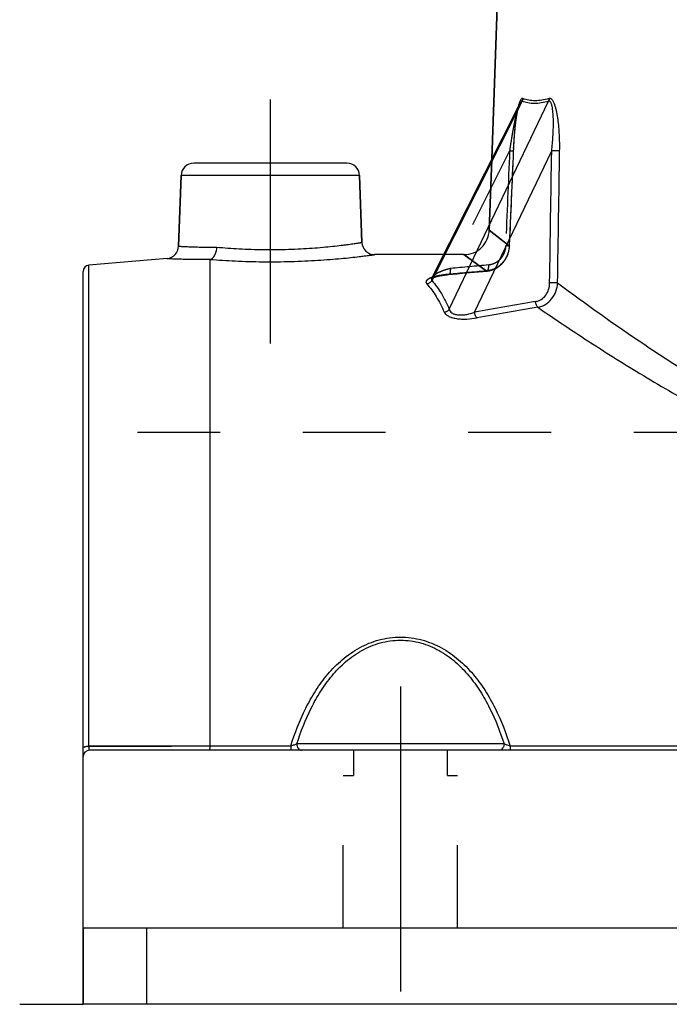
# Model space of a CAD drawing. Header units: millimetres. Extents: x 420 to 580, y 419 to 581.
# Tile 1 of 39: x 420 to 471, y 440 to 518. Entities that reach past the tile are written whole.
import ezdxf

# ---------------------------------------------------------------- set-up
doc = ezdxf.new("R2010")
doc.units = ezdxf.units.MM
doc.header["$LTSCALE"] = 65.185185
doc.linetypes.add('CENTER', pattern=[0.6, 0.375, -0.075, 0.075, -0.075])
doc.linetypes.add('HIDDEN', pattern=[0.2, 0.1, -0.1])
for name, color, linetype in [('FLAECHEN', 7, 'CONTINUOUS'), ('KOERPER', 7, 'CONTINUOUS'), ('KONST.EL_MIT_GEO', 7, 'CONTINUOUS')]:
    doc.layers.add(name, color=color, linetype=linetype)

msp = doc.modelspace()

# ---------------------------------------------------------------- linework, layer by layer
at = {"layer": 'FLAECHEN', "color": 7, "linetype": 'Continuous'}
for p, q in [((458.395, 541.252), (457.191, 506.768)), ((432.522, 499.915), (432.716, 505.485)), ((446.968, 500.215), (446.784, 505.485)), ((453.397, 499.25), (447.967, 499.25)), ((431.61, 498.953), (425.456, 498.415)), ((575, 446.25), (425, 446.25)), ((575, 440.25), (425, 440.25))]:
    msp.add_line(p, q, dxfattribs=at)
at = {"layer": 'FLAECHEN', "color": 2, "linetype": 'CENTER'}
for p, q in [((439.75, 492.25), (439.75, 511.45)), ((420, 440.25), (425, 440.25))]:
    msp.add_line(p, q, dxfattribs=at)
at = {"layer": 'FLAECHEN', "color": 8, "linetype": 'HIDDEN'}
for p, q in [((457.191, 506.768), (456.996, 501.18)), ((454.997, 499.25), (453.397, 499.25)), ((474.9, 485.25), (425, 485.25)), ((425, 446.25), (425, 440.25))]:
    msp.add_line(p, q, dxfattribs=at)
at = {"layer": 'KOERPER', "color": 8, "linetype": 'HIDDEN'}
for p, q in [((446.3, 460.25), (446.3, 458.25)), ((453.7, 460.25), (446.3, 460.25)), ((453.7, 458.25), (453.7, 460.25)), ((445.5, 446.25), (445.5, 458.25)), ((445.5, 458.25), (446.3, 458.25)), ((453.7, 458.25), (454.5, 458.25)), ((454.5, 446.25), (454.5, 458.25))]:
    msp.add_line(p, q, dxfattribs=at)
at = {"layer": 'KONST.EL_MIT_GEO', "color": 7, "linetype": 'Continuous'}
for p, q in [((457.191, 506.768), (458.395, 541.252)), ((459.589, 511.32), (452.472, 497.216)), ((459.403, 511.152), (452.477, 497.426)), ((453.848, 494.955), (461.668, 511.32)), ((459.404, 511.154), (459.404, 511.154)), ((455.841, 494.713), (461.915, 507.424)), ((445.784, 506.45), (433.716, 506.45)), ((432.716, 505.485), (432.522, 499.915)), ((446.784, 505.485), (432.716, 505.485)), ((446.784, 505.485), (446.968, 500.215)), ((425.456, 460.576), (425.456, 498.415)), ((435, 460.578), (435, 498.879)), ((425, 440.25), (425, 497.917)), ((435, 460.578), (425.456, 460.576)), ((441.353, 460.578), (435, 460.578)), ((441.353, 460.578), (441.353, 460.25)), ((458.162, 460.75), (441.838, 460.75)), ((458.647, 460.578), (458.647, 460.25)), ((541.353, 460.578), (458.647, 460.578)), ((574.5, 460.25), (425.5, 460.25)), ((430, 446.25), (430, 440.25))]:
    msp.add_line(p, q, dxfattribs=at)
at = {"layer": 'KONST.EL_MIT_GEO', "color": 8, "linetype": 'HIDDEN'}
for p, q in [((459.254, 510.668), (459.262, 510.702)), ((459.26, 510.697), (459.268, 510.731)), ((459.267, 510.726), (459.275, 510.759)), ((459.274, 510.754), (459.282, 510.786)), ((459.281, 510.781), (459.289, 510.812)), ((459.287, 510.808), (459.296, 510.838)), ((459.294, 510.834), (459.302, 510.863)), ((459.301, 510.859), (459.309, 510.888)), ((459.308, 510.883), (459.316, 510.912)), ((459.315, 510.907), (459.323, 510.934)), ((459.321, 510.93), (459.329, 510.956)), ((459.328, 510.952), (459.336, 510.978)), ((459.335, 510.974), (459.343, 510.998)), ((459.341, 510.994), (459.349, 511.018)), ((459.348, 511.014), (459.356, 511.036)), ((459.354, 511.033), (459.362, 511.054)), ((459.361, 511.051), (459.368, 511.071)), ((459.367, 511.067), (459.374, 511.086)), ((459.373, 511.083), (459.38, 511.101)), ((459.385, 511.111), (459.39, 511.124)), ((459.39, 511.124), (459.396, 511.137)), ((459.395, 511.135), (459.401, 511.147)), ((459.4, 511.145), (459.404, 511.154)), ((459.404, 511.154), (459.404, 511.154)), ((459.111, 509.851), (459.123, 509.937)), ((459.123, 509.932), (459.135, 510.016)), ((459.134, 510.011), (459.147, 510.094)), ((459.146, 510.088), (459.159, 510.169)), ((459.158, 510.163), (459.171, 510.242)), ((459.17, 510.237), (459.183, 510.314)), ((459.182, 510.308), (459.195, 510.378)), ((459.189, 510.349), (459.202, 510.418)), ((459.201, 510.412), (459.214, 510.479)), ((459.209, 510.452), (459.22, 510.512)), ((459.215, 510.485), (459.227, 510.544)), ((459.222, 510.518), (459.234, 510.576)), ((459.228, 510.55), (459.24, 510.607)), ((459.235, 510.582), (459.247, 510.638)), ((459.241, 510.613), (459.254, 510.668)), ((459.248, 510.643), (459.255, 510.673)), ((459.024, 509.094), (459.035, 509.202)), ((459.034, 509.2), (459.045, 509.306)), ((459.045, 509.303), (459.056, 509.405)), ((459.056, 509.403), (459.067, 509.501)), ((459.067, 509.498), (459.078, 509.594)), ((459.078, 509.591), (459.089, 509.684)), ((459.089, 509.68), (459.101, 509.771)), ((459.1, 509.767), (459.112, 509.855)), ((458.952, 508.195), (458.965, 508.388)), ((458.965, 508.387), (458.979, 508.575)), ((458.979, 508.573), (458.993, 508.755)), ((458.993, 508.754), (459.008, 508.927)), ((459.003, 508.872), (459.014, 508.985)), ((459.013, 508.983), (459.024, 509.095)), ((458.595, 499.933), (458.918, 507.596)), ((458.918, 507.596), (458.929, 507.8)), ((458.929, 507.799), (458.94, 508)), ((458.94, 507.999), (458.952, 508.197)), ((458.602, 507.424), (453.928, 498.161)), ((458.891, 507.424), (458.891, 507.421)), ((456.996, 501.18), (457.191, 506.768)), ((458.576, 499.936), (456.996, 501.18)), ((456.996, 501.18), (458.576, 499.936)), ((456.765, 497.967), (454.997, 499.25)), ((454.997, 499.25), (456.765, 497.967)), ((452.766, 497.504), (452.797, 497.512)), ((452.796, 497.512), (452.828, 497.521)), ((452.827, 497.521), (452.86, 497.529)), ((452.86, 497.529), (452.894, 497.538)), ((452.966, 497.555), (453.004, 497.563)), ((453.043, 497.572), (453.084, 497.58)), ((453.215, 497.605), (453.262, 497.613)), ((453.783, 497.696), (453.737, 497.691)), ((453.755, 497.677), (454.439, 497.743)), ((454.439, 497.743), (455.124, 497.807)), ((455.124, 497.807), (455.81, 497.869)), ((452.436, 497.367), (452.436, 497.367)), ((452.455, 497.39), (452.455, 497.389)), ((452.461, 497.398), (452.46, 497.397)), ((452.462, 497.385), (452.472, 497.39)), ((452.471, 497.39), (452.482, 497.396)), ((452.482, 497.396), (452.494, 497.402)), ((452.494, 497.402), (452.508, 497.409)), ((452.507, 497.408), (452.522, 497.416)), ((452.521, 497.415), (452.538, 497.423)), ((452.537, 497.423), (452.555, 497.43)), ((452.554, 497.43), (452.574, 497.438)), ((452.573, 497.438), (452.593, 497.446)), ((452.592, 497.445), (452.614, 497.454)), ((452.636, 497.462), (452.659, 497.47)), ((452.659, 497.47), (452.685, 497.479)), ((452.684, 497.478), (452.711, 497.487)), ((452.71, 497.487), (452.738, 497.495)), ((452.737, 497.495), (452.767, 497.504)), ((425.456, 460.576), (435, 460.578)), ((575, 446.25), (425, 446.25))]:
    msp.add_line(p, q, dxfattribs=at)
at = {"layer": 'KONST.EL_MIT_GEO', "color": 2, "linetype": 'CENTER'}
msp.add_line((450, 465.25), (450, 441.25), dxfattribs=at)
at = {"layer": 'KONST.EL_MIT_GEO', "color": 8, "linetype": 'HIDDEN'}
for points in [[(459.379, 511.098), (459.386, 511.114), (459.391, 511.126)], [(457.146, 498.02), (457.206, 498.038), (457.267, 498.059), (457.327, 498.081), (457.386, 498.106), (457.444, 498.133), (457.502, 498.162), (457.559, 498.193), (457.615, 498.226), (457.67, 498.261), (457.724, 498.298), (457.777, 498.337), (457.828, 498.378), (457.879, 498.42), (457.928, 498.464), (457.976, 498.51), (458.022, 498.558), (458.067, 498.607), (458.11, 498.658), (458.152, 498.711), (458.192, 498.765), (458.231, 498.82), (458.268, 498.876), (458.303, 498.934), (458.336, 498.993), (458.368, 499.053), (458.397, 499.115), (458.425, 499.177), (458.45, 499.24), (458.474, 499.304), (458.496, 499.368), (458.515, 499.434), (458.533, 499.499), (458.548, 499.566), (458.561, 499.633), (458.573, 499.7), (458.582, 499.767), (458.589, 499.835), (458.594, 499.902), (458.595, 499.933)], [(452.894, 497.538), (452.929, 497.546), (452.965, 497.555), (453.003, 497.563), (453.043, 497.572), (453.083, 497.58), (453.126, 497.588), (453.169, 497.597), (453.215, 497.605), (453.261, 497.613), (453.31, 497.621), (453.359, 497.628), (453.411, 497.636), (453.464, 497.643), (453.519, 497.651), (453.575, 497.658)], [(453.31, 497.621), (453.36, 497.628), (453.411, 497.636), (453.464, 497.643), (453.519, 497.651)], [(453.575, 497.658), (453.634, 497.664), (453.693, 497.671), (453.755, 497.677)], [(455.81, 497.869), (456.497, 497.93), (456.808, 497.958)], [(456.808, 497.958), (456.837, 497.96), (456.899, 497.968), (456.961, 497.978), (457.023, 497.989), (457.084, 498.004), (457.146, 498.02)], [(452.436, 497.367), (452.436, 497.367), (452.437, 497.368), (452.439, 497.37), (452.443, 497.373), (452.448, 497.376), (452.454, 497.38), (452.462, 497.385)], [(452.472, 497.417), (452.467, 497.407), (452.466, 497.406)], [(452.613, 497.453), (452.637, 497.462), (452.66, 497.47)]]:
    msp.add_lwpolyline(points, dxfattribs=at)
at = {"layer": 'KONST.EL_MIT_GEO', "color": 7, "linetype": 'Continuous'}
msp.add_lwpolyline([(452.477, 497.425), (452.472, 497.417), (452.466, 497.406), (452.46, 497.397), (452.455, 497.389), (452.45, 497.382), (452.445, 497.377), (452.441, 497.373), (452.438, 497.37), (452.437, 497.368), (452.436, 497.367), (452.436, 497.367)], dxfattribs=at)
for centre, radius, start, end in [((433.716, 505.45), 1, 90, 178), ((445.784, 505.45), 1, 2, 90), ((431.522, 499.95), 1, 274.99999, 358), ((447.967, 500.25), 1, 182, 270.00001), ((425.5, 497.917), 0.5, 95, 180), ((453.154, 495.502), 2.063, 110.6842, 111.08634), ((453.211, 495.35), 2.226, 109.49223, 110.6743), ((453.278, 495.163), 2.424, 108.90735, 109.5005), ((505.277, 227.287), 271.957, 99.44785, 100.4733), ((505.444, 224.71), 274.054, 99.36986, 100.3872), ((425.5, 459.75), 0.5, 90, 180)]:
    msp.add_arc(centre, radius, start, end, dxfattribs=at)
at = {"layer": 'KONST.EL_MIT_GEO', "color": 8, "linetype": 'HIDDEN'}
for centre, radius, start, end in [((454.997, 501.25), 2, 270, 358), ((486.015, 164.921), 334.781, 94.97962, 95.50001), ((485.82, 161.671), 337.549, 94.93799, 95.45407), ((485.822, 161.646), 337.573, 94.938, 95.44613), ((456.624, 499.734), 1.773, 274.54254, 276.40829), ((453.325, 495.025), 2.57, 108.32008, 108.90737)]:
    msp.add_arc(centre, radius, start, end, dxfattribs=at)
at = {"layer": 'KONST.EL_MIT_GEO', "color": 7, "linetype": 'Continuous'}
for points, knots in [([(459.654, 511.538), (459.641, 511.543), (459.613, 511.548), (459.569, 511.535), (459.528, 511.505), (459.473, 511.44), (459.413, 511.326), (459.374, 511.225), (459.355, 511.17)], [0, 0, 0, 0, 0.080449, 0.162728, 0.258378, 0.372695, 0.656496, 1, 1, 1, 1]), ([(461.709, 511.538), (461.52, 511.483), (461.153, 511.398), (460.612, 511.351), (460.111, 511.391), (459.799, 511.48), (459.654, 511.538)], [0, 0, 0, 0, 0.28187, 0.539086, 0.776264, 1, 1, 1, 1]), ([(461.709, 511.538), (461.71, 511.519), (461.708, 511.445), (461.69, 511.371), (461.668, 511.32)], [0, 0, 0, 0, 0.254504, 1, 1, 1, 1]), ([(462.544, 507.424), (462.547, 507.633), (462.548, 508.05), (462.529, 508.672), (462.488, 509.286), (462.434, 509.789), (462.374, 510.182), (462.321, 510.465), (462.257, 510.737), (462.182, 510.991), (462.094, 511.217), (462.004, 511.379), (461.918, 511.477), (461.852, 511.525), (461.78, 511.549), (461.732, 511.544), (461.709, 511.538)], [0, 0, 0, 0, 0.143128, 0.28543, 0.426244, 0.564496, 0.632113, 0.698223, 0.762212, 0.823109, 0.879329, 0.928371, 0.949331, 0.967695, 0.984068, 1, 1, 1, 1]), ([(459.355, 511.17), (459.348, 511.149), (459.319, 511.06), (459.294, 510.97), (459.277, 510.902)], [0, 0, 0, 0, 0.238954, 1, 1, 1, 1]), ([(459.589, 511.32), (459.583, 511.324), (459.568, 511.329), (459.539, 511.325), (459.505, 511.304), (459.455, 511.248), (459.424, 511.194), (459.404, 511.154)], [0, 0, 0, 0, 0.083554, 0.167954, 0.317619, 0.508351, 1, 1, 1, 1]), ([(461.668, 511.32), (461.477, 511.266), (461.106, 511.181), (460.559, 511.134), (460.051, 511.174), (459.736, 511.262), (459.589, 511.32)], [0, 0, 0, 0, 0.281815, 0.539092, 0.776339, 1, 1, 1, 1]), ([(461.915, 507.424), (461.936, 507.612), (461.974, 507.987), (462.017, 508.548), (462.041, 509.013), (462.051, 509.383), (462.053, 509.657), (462.049, 509.928), (462.039, 510.194), (462.02, 510.454), (461.996, 510.665), (461.97, 510.827), (461.946, 510.941), (461.918, 511.049), (461.884, 511.146), (461.844, 511.229), (461.796, 511.293), (461.734, 511.331), (461.688, 511.327), (461.668, 511.32)], [0, 0, 0, 0, 0.139903, 0.279044, 0.417012, 0.485367, 0.553145, 0.62017, 0.68618, 0.750763, 0.813229, 0.843313, 0.87232, 0.899892, 0.925511, 0.948473, 0.968042, 0.984333, 1, 1, 1, 1]), ([(462.544, 507.424), (462.506, 507.422), (462.415, 507.419), (462.205, 507.417), (462.034, 507.42), (461.915, 507.424)], [0, 0, 0, 0, 0.183041, 0.433327, 1, 1, 1, 1]), ([(432.522, 499.915), (432.523, 499.914), (432.527, 499.915), (432.536, 499.913), (432.552, 499.913), (432.575, 499.912), (432.603, 499.91), (432.654, 499.907), (432.732, 499.903), (432.845, 499.897), (432.982, 499.89), (433.143, 499.883), (433.327, 499.875), (433.534, 499.867), (433.852, 499.857), (434.301, 499.846), (434.895, 499.838), (435.316, 499.839), (435.538, 499.841)], [0, 0, 0, 0, 0.001054, 0.004213, 0.009475, 0.016836, 0.026288, 0.037824, 0.067102, 0.104566, 0.150083, 0.203491, 0.264603, 0.333205, 0.409057, 0.58143, 0.779328, 1, 1, 1, 1]), ([(435.015, 498.886), (435.087, 498.903), (435.192, 498.967), (435.302, 499.089), (435.408, 499.255), (435.502, 499.508), (435.533, 499.727), (435.538, 499.841)], [0, 0, 0, 0, 0.193332, 0.305389, 0.428358, 0.70234, 1, 1, 1, 1]), ([(435.538, 499.841), (436.119, 499.788), (437.344, 499.698), (438.901, 499.647), (440.204, 499.646), (441.18, 499.666), (442.129, 499.706), (443.032, 499.762), (443.873, 499.831), (444.635, 499.906), (445.216, 499.972), (445.63, 500.024), (445.902, 500.06), (446.144, 500.093), (446.356, 500.123), (446.538, 500.15), (446.669, 500.169), (446.758, 500.183), (446.813, 500.191), (446.859, 500.198), (446.897, 500.204), (446.927, 500.209), (446.946, 500.212), (446.957, 500.214), (446.963, 500.214), (446.966, 500.215), (446.967, 500.215), (446.968, 500.215)], [0, 0, 0, 0, 0.152558, 0.321222, 0.407692, 0.493406, 0.576747, 0.656157, 0.730169, 0.797425, 0.856689, 0.882974, 0.906856, 0.928221, 0.946964, 0.962991, 0.97622, 0.981763, 0.986582, 0.99067, 0.994023, 0.996635, 0.998504, 0.999158, 0.999626, 0.999906, 1, 1, 1, 1]), ([(435, 498.879), (435.659, 498.827), (437.046, 498.74), (439.176, 498.681), (441.006, 498.697), (442.449, 498.749), (443.471, 498.804), (444.425, 498.87), (445.293, 498.944), (446.059, 499.02), (446.626, 499.082), (447.018, 499.129), (447.262, 499.159), (447.471, 499.185), (447.644, 499.207), (447.779, 499.225), (447.868, 499.237), (447.92, 499.244), (447.944, 499.247), (447.959, 499.249), (447.965, 499.25), (447.967, 499.25)], [0, 0, 0, 0, 0.152678, 0.320641, 0.491839, 0.57481, 0.65402, 0.728031, 0.795478, 0.855084, 0.905681, 0.927271, 0.946233, 0.962463, 0.975871, 0.986381, 0.993932, 0.996584, 0.998481, 0.99962, 1, 1, 1, 1]), ([(431.61, 498.953), (431.614, 498.954), (431.634, 498.952), (431.677, 498.951), (431.749, 498.947), (431.849, 498.942), (431.977, 498.937), (432.202, 498.927), (432.549, 498.915), (433.039, 498.901), (433.623, 498.889), (434.292, 498.882), (434.765, 498.884), (435.015, 498.886)], [0, 0, 0, 0, 0.004245, 0.016962, 0.038101, 0.067576, 0.10527, 0.151033, 0.26602, 0.410765, 0.583087, 0.780447, 1, 1, 1, 1]), ([(435, 498.879), (435, 498.88), (435.006, 498.884), (435.011, 498.885), (435.015, 498.886)], [0, 0, 0, 0, 0.279759, 1, 1, 1, 1]), ([(452.412, 497.427), (452.338, 497.399), (452.236, 497.353), (452.121, 497.276), (452.061, 497.219), (452.021, 497.158), (452.007, 497.093), (452.022, 497.026), (452.048, 496.988), (452.064, 496.97)], [0, 0, 0, 0, 0.345807, 0.4868, 0.606885, 0.70892, 0.799963, 0.892322, 1, 1, 1, 1]), ([(452.064, 496.97), (452.145, 496.975), (452.307, 497.027), (452.428, 497.146), (452.472, 497.216)], [0, 0, 0, 0, 0.49724, 1, 1, 1, 1]), ([(452.064, 496.97), (452.344, 496.651), (452.864, 495.936), (453.262, 495.148), (453.44, 494.728)], [0, 0, 0, 0, 0.481641, 1, 1, 1, 1]), ([(452.477, 497.425), (452.46, 497.392), (452.443, 497.338), (452.45, 497.265), (452.463, 497.231), (452.472, 497.216)], [0, 0, 0, 0, 0.507976, 0.749287, 1, 1, 1, 1]), ([(452.472, 497.216), (452.752, 496.894), (453.272, 496.173), (453.67, 495.378), (453.848, 494.955)], [0, 0, 0, 0, 0.481372, 1, 1, 1, 1]), ([(460.635, 495.555), (460.714, 495.568), (460.871, 495.611), (461.164, 495.759), (461.471, 496.053), (461.699, 496.514), (461.753, 496.858), (461.756, 497.03)], [0, 0, 0, 0, 0.120468, 0.241878, 0.488308, 0.741715, 1, 1, 1, 1]), ([(460.826, 495.108), (460.931, 495.126), (461.138, 495.183), (461.527, 495.375), (461.946, 495.753), (462.276, 496.35), (462.369, 496.802), (462.382, 497.03)], [0, 0, 0, 0, 0.119491, 0.240634, 0.4879, 0.742224, 1, 1, 1, 1]), ([(462.382, 497.03), (462.344, 497.028), (462.253, 497.025), (462.044, 497.023), (461.874, 497.026), (461.756, 497.03)], [0, 0, 0, 0, 0.184082, 0.434486, 1, 1, 1, 1]), ([(462.382, 497.03), (464.629, 495.354), (468.268, 492.756), (473.544, 489.37), (476.55, 487.641), (478.138, 486.797)], [0, 0, 0, 0, 0.447145, 0.712989, 1, 1, 1, 1]), ([(460.826, 495.108), (460.802, 495.127), (460.758, 495.183), (460.683, 495.33), (460.65, 495.462), (460.635, 495.555)], [0, 0, 0, 0, 0.186401, 0.425035, 1, 1, 1, 1]), ([(453.44, 494.728), (453.52, 494.733), (453.679, 494.78), (453.802, 494.89), (453.848, 494.955)], [0, 0, 0, 0, 0.502378, 1, 1, 1, 1]), ([(453.44, 494.728), (453.465, 494.669), (453.556, 494.549), (453.72, 494.439), (453.89, 494.36), (454.107, 494.284), (454.416, 494.216), (454.814, 494.178), (455.359, 494.177), (455.767, 494.224), (456.032, 494.273)], [0, 0, 0, 0, 0.06925, 0.158859, 0.212898, 0.272928, 0.407902, 0.555488, 0.706981, 1, 1, 1, 1]), ([(453.848, 494.955), (453.858, 494.901), (453.906, 494.785), (454.06, 494.644), (454.291, 494.547), (454.58, 494.5), (454.899, 494.502), (455.328, 494.557), (455.641, 494.643), (455.841, 494.713)], [0, 0, 0, 0, 0.075438, 0.164644, 0.277251, 0.412663, 0.560441, 0.710586, 1, 1, 1, 1]), ([(456.032, 494.273), (456.009, 494.293), (455.965, 494.349), (455.892, 494.494), (455.857, 494.622), (455.841, 494.713)], [0, 0, 0, 0, 0.190485, 0.430266, 1, 1, 1, 1]), ([(460.826, 495.108), (461.963, 494.326), (464.43, 492.668), (468.427, 490.127), (472.963, 487.467), (476.215, 485.773), (477.93, 484.953)], [0, 0, 0, 0, 0.207855, 0.447877, 0.713618, 1, 1, 1, 1]), ([(441.353, 460.578), (441.678, 461.597), (442.26, 463.098), (443.307, 464.961), (444.253, 466.259), (445.391, 467.415), (446.744, 468.361), (448.304, 469), (450, 469.229), (451.696, 469), (453.256, 468.361), (454.609, 467.415), (455.747, 466.259), (456.693, 464.961), (457.74, 463.098), (458.322, 461.597), (458.647, 460.578)], [0, 0, 0, 0, 0.12319, 0.184455, 0.2458, 0.307636, 0.370475, 0.434686, 0.5, 0.565314, 0.629525, 0.692364, 0.7542, 0.815545, 0.87681, 1, 1, 1, 1]), ([(441.838, 460.75), (442.15, 461.714), (442.704, 463.135), (443.694, 464.902), (444.586, 466.136), (445.656, 467.238), (446.928, 468.144), (448.398, 468.76), (450, 468.982), (451.602, 468.76), (453.072, 468.144), (454.344, 467.238), (455.414, 466.136), (456.306, 464.902), (457.296, 463.135), (457.85, 461.714), (458.162, 460.75)], [0, 0, 0, 0, 0.123279, 0.184637, 0.246075, 0.307966, 0.370781, 0.434872, 0.5, 0.565128, 0.629219, 0.692034, 0.753925, 0.815363, 0.876721, 1, 1, 1, 1]), ([(425, 460.402), (425, 460.413), (425.007, 460.438), (425.035, 460.469), (425.078, 460.497), (425.134, 460.522), (425.202, 460.544), (425.311, 460.566), (425.397, 460.574), (425.456, 460.576)], [0, 0, 0, 0, 0.064521, 0.142277, 0.24004, 0.359282, 0.498552, 0.654714, 1, 1, 1, 1]), ([(425.5, 460.25), (425.497, 460.25), (425.49, 460.259), (425.485, 460.276), (425.479, 460.304), (425.47, 460.36), (425.462, 460.452), (425.458, 460.532), (425.456, 460.576)], [0, 0, 0, 0, 0.027109, 0.082082, 0.168191, 0.284624, 0.599287, 1, 1, 1, 1]), ([(434.978, 460.25), (434.979, 460.25), (434.981, 460.252), (434.983, 460.26), (434.986, 460.277), (434.989, 460.305), (434.992, 460.343), (434.994, 460.391), (434.997, 460.447), (434.998, 460.51), (435, 460.555), (435, 460.578)], [0, 0, 0, 0, 0.006918, 0.021108, 0.074414, 0.160773, 0.278457, 0.424848, 0.596621, 0.789815, 1, 1, 1, 1]), ([(441.838, 460.75), (441.768, 460.715), (441.609, 460.648), (441.444, 460.599), (441.353, 460.578)], [0, 0, 0, 0, 0.457518, 1, 1, 1, 1]), ([(441.838, 460.75), (441.838, 460.686), (441.856, 460.56), (441.934, 460.396), (442.056, 460.28), (442.16, 460.25), (442.209, 460.25)], [0, 0, 0, 0, 0.283005, 0.547926, 0.784923, 1, 1, 1, 1]), ([(458.162, 460.75), (458.162, 460.686), (458.144, 460.56), (458.066, 460.396), (457.944, 460.28), (457.84, 460.25), (457.791, 460.25)], [0, 0, 0, 0, 0.283005, 0.547925, 0.784923, 1, 1, 1, 1]), ([(458.647, 460.578), (458.556, 460.599), (458.391, 460.648), (458.232, 460.715), (458.162, 460.75)], [0, 0, 0, 0, 0.542482, 1, 1, 1, 1])]:
    msp.add_open_spline(points, degree=3, knots=knots, dxfattribs=at)
at = {"layer": 'KONST.EL_MIT_GEO', "color": 8, "linetype": 'HIDDEN'}
for points in [[(459.589, 511.32), (459.626, 511.387), (459.649, 511.462), (459.654, 511.538)], [(458.602, 507.424), (458.497, 504.928), (458.392, 502.432), (458.287, 499.936)], [(458.602, 507.424), (458.497, 504.928), (458.392, 502.432), (458.287, 499.936)], [(458.891, 507.424), (458.786, 504.928), (458.681, 502.432), (458.576, 499.936)], [(458.891, 507.421), (458.786, 504.926), (458.681, 502.431), (458.576, 499.936)], [(461.756, 497.03), (461.808, 500.495), (461.862, 503.96), (461.915, 507.424)]]:
    msp.add_open_spline(points, degree=3, dxfattribs=at)
at = {"layer": 'KONST.EL_MIT_GEO', "color": 7, "linetype": 'Continuous'}
for points in [[(459.654, 511.538), (459.649, 511.462), (459.626, 511.387), (459.589, 511.32)], [(461.756, 497.03), (461.808, 500.495), (461.862, 503.96), (461.915, 507.424)], [(462.382, 497.03), (462.436, 500.495), (462.49, 503.96), (462.544, 507.424)]]:
    msp.add_open_spline(points, degree=3, dxfattribs=at)
at = {"layer": 'KONST.EL_MIT_GEO', "color": 8, "linetype": 'HIDDEN'}
for points, knots in [([(459.404, 511.154), (459.375, 511.096), (459.323, 510.971), (459.23, 510.698), (459.129, 510.327), (459.021, 509.864), (458.923, 509.386), (458.833, 508.901), (458.722, 508.247), (458.648, 507.754), (458.602, 507.424)], [0, 0, 0, 0, 0.050445, 0.106363, 0.226349, 0.351682, 0.479606, 0.608919, 0.738991, 1, 1, 1, 1]), ([(459.355, 511.17), (459.349, 511.151), (459.33, 511.094), (459.288, 510.952), (459.236, 510.736), (459.182, 510.465), (459.134, 510.181), (459.092, 509.889), (459.055, 509.591), (459.01, 509.186), (458.964, 508.672), (458.921, 508.05), (458.9, 507.633), (458.891, 507.424)], [0, 0, 0, 0, 0.015343, 0.047978, 0.1175, 0.191043, 0.267314, 0.345505, 0.425086, 0.505696, 0.669022, 0.834085, 1, 1, 1, 1]), ([(459.277, 510.902), (459.245, 510.774), (459.188, 510.508), (459.096, 509.951), (459.01, 509.224), (458.937, 508.331), (458.904, 507.728), (458.891, 507.424)], [0, 0, 0, 0, 0.113032, 0.232796, 0.482923, 0.740046, 1, 1, 1, 1]), ([(458.602, 507.424), (458.628, 507.423), (458.679, 507.422), (458.744, 507.42), (458.795, 507.419), (458.827, 507.419), (458.853, 507.418), (458.872, 507.418), (458.891, 507.419), (458.904, 507.419), (458.911, 507.421)], [0, 0, 0, 0, 0.250036, 0.500077, 0.625086, 0.750123, 0.812641, 0.875089, 0.937685, 1, 1, 1, 1]), ([(458.911, 507.421), (458.911, 507.421), (458.908, 507.422), (458.905, 507.422), (458.899, 507.423), (458.894, 507.424), (458.891, 507.424)], [0, 0, 0, 0, 0.07144, 0.260112, 0.570041, 1, 1, 1, 1]), ([(458.891, 507.424), (458.894, 507.424), (458.899, 507.423), (458.905, 507.422), (458.908, 507.422), (458.911, 507.421), (458.911, 507.421)], [0, 0, 0, 0, 0.429956, 0.739885, 0.928557, 1, 1, 1, 1]), ([(458.576, 499.936), (458.563, 499.689), (458.451, 499.197), (458.051, 498.567), (457.559, 498.191), (457.114, 498.018), (456.881, 497.976), (456.765, 497.967)], [0, 0, 0, 0, 0.255721, 0.509166, 0.757089, 0.879207, 1, 1, 1, 1]), ([(458.287, 499.936), (458.279, 499.75), (458.2, 499.379), (457.955, 498.977), (457.689, 498.726), (457.463, 498.579), (457.216, 498.479), (457.043, 498.446), (456.956, 498.438)], [0, 0, 0, 0, 0.257376, 0.510819, 0.635566, 0.758528, 0.879873, 1, 1, 1, 1]), ([(458.595, 499.933), (458.595, 499.932), (458.592, 499.932), (458.589, 499.931), (458.582, 499.931), (458.573, 499.931), (458.561, 499.93), (458.54, 499.93), (458.508, 499.931), (458.463, 499.931), (458.41, 499.933), (458.351, 499.934), (458.309, 499.936), (458.287, 499.936)], [0, 0, 0, 0, 0.00501, 0.018351, 0.040276, 0.07071, 0.109512, 0.156475, 0.273851, 0.420321, 0.59273, 0.787356, 1, 1, 1, 1]), ([(458.595, 499.933), (458.595, 499.933), (458.593, 499.934), (458.59, 499.935), (458.584, 499.935), (458.579, 499.936), (458.576, 499.936)], [0, 0, 0, 0, 0.071777, 0.260439, 0.570223, 1, 1, 1, 1]), ([(458.576, 499.936), (458.579, 499.936), (458.584, 499.935), (458.59, 499.935), (458.593, 499.934), (458.595, 499.933), (458.595, 499.933)], [0, 0, 0, 0, 0.429777, 0.739561, 0.928223, 1, 1, 1, 1]), ([(435.015, 498.886), (435.011, 498.885), (435.006, 498.884), (435, 498.88), (435, 498.879)], [0, 0, 0, 0, 0.720256, 1, 1, 1, 1]), ([(456.808, 497.958), (456.82, 497.959), (456.846, 497.968), (456.878, 498), (456.905, 498.046), (456.927, 498.106), (456.944, 498.177), (456.959, 498.289), (456.959, 498.378), (456.956, 498.438)], [0, 0, 0, 0, 0.068213, 0.148594, 0.247711, 0.367184, 0.505708, 0.660254, 1, 1, 1, 1]), ([(453.737, 497.691), (453.603, 497.679), (453.348, 497.649), (452.988, 497.589), (452.67, 497.515), (452.405, 497.43), (452.223, 497.346), (452.114, 497.269), (452.056, 497.213), (452.02, 497.154), (452.007, 497.09), (452.022, 497.025), (452.048, 496.988), (452.064, 496.97)], [0, 0, 0, 0, 0.197126, 0.377715, 0.53835, 0.675795, 0.787142, 0.832559, 0.87132, 0.904419, 0.934197, 0.964594, 1, 1, 1, 1]), ([(453.928, 498.161), (453.758, 498.118), (453.441, 498.026), (453.071, 497.878), (452.823, 497.745), (452.673, 497.645), (452.555, 497.542), (452.497, 497.465), (452.477, 497.425)], [0, 0, 0, 0, 0.317326, 0.595973, 0.717866, 0.826441, 0.920588, 1, 1, 1, 1]), ([(453.737, 497.691), (453.511, 497.67), (453.187, 497.628), (452.781, 497.543), (452.601, 497.492), (452.517, 497.465)], [0, 0, 0, 0, 0.547763, 0.78766, 1, 1, 1, 1]), ([(453.785, 497.68), (453.781, 497.68), (453.764, 497.68), (453.748, 497.685), (453.737, 497.691)], [0, 0, 0, 0, 0.23834, 1, 1, 1, 1]), ([(453.737, 497.691), (453.741, 497.689), (453.755, 497.682), (453.773, 497.679), (453.785, 497.68)], [0, 0, 0, 0, 0.268998, 1, 1, 1, 1]), ([(453.928, 498.161), (453.932, 498.1), (453.932, 498.012), (453.918, 497.901), (453.902, 497.829), (453.881, 497.769), (453.854, 497.723), (453.822, 497.691), (453.797, 497.681), (453.785, 497.68)], [0, 0, 0, 0, 0.33993, 0.494475, 0.632963, 0.752386, 0.851456, 0.931804, 1, 1, 1, 1]), ([(456.808, 497.958), (456.804, 497.957), (456.789, 497.957), (456.775, 497.962), (456.765, 497.967)], [0, 0, 0, 0, 0.240286, 1, 1, 1, 1]), ([(456.765, 497.967), (456.768, 497.965), (456.782, 497.959), (456.797, 497.957), (456.808, 497.958)], [0, 0, 0, 0, 0.265932, 1, 1, 1, 1])]:
    msp.add_open_spline(points, degree=3, knots=knots, dxfattribs=at)

doc.saveas('drawing.dxf')
